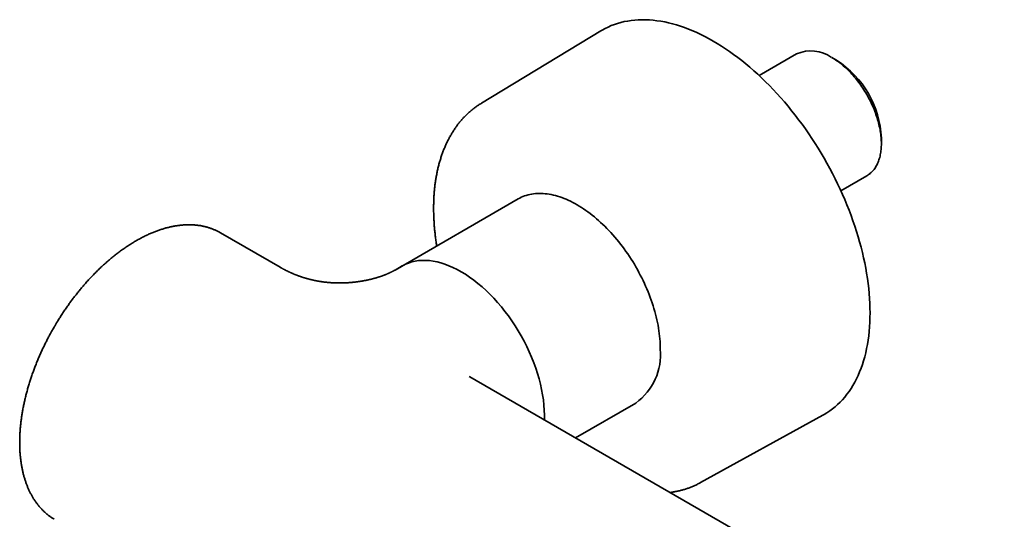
# Model space of a CAD drawing. Header units: millimetres. Extents: x 8 to 935, y 12 to 397.
# Tile 7 of 10: x 663 to 807, y 190 to 263. Entities that reach past the tile are written whole.
import ezdxf

# ---------------------------------------------------------------- set-up
doc = ezdxf.new("R2010")
doc.units = ezdxf.units.MM

msp = doc.modelspace()

# ---------------------------------------------------------------- linework, layer by layer
at = {"color": 7, "linetype": 'Continuous', "lineweight": 35}
for p, q in [((747.73, 261.47), (730.24, 250.89)), ((776.38, 258.09), (770.9, 254.93)), ((782.24, 257.17), (781.53, 257.58)), ((788.81, 244.97), (788.81, 245.78)), ((782.87, 238.05), (786.68, 240.25)), ((735.6, 236.86), (717.57, 226.45)), ((692.01, 231.9), (691.91, 231.96)), ((700.75, 226.85), (692.01, 231.9)), ((718.63, 227.06), (717.57, 226.45)), ((728.52, 210.82), (728.41, 210.88)), ((806.82, 165.62), (728.52, 210.82)), ((744.01, 201.88), (752.85, 206.98)), ((762.32, 195.32), (780.23, 205.18))]:
    msp.add_line(p, q, dxfattribs=at)
at = {"color": 7, "linetype": 'Continuous', "lineweight": 35, "flags": 128}
for points in [[(747.73, 261.47), (747.92, 261.58), (748.35, 261.82), (748.79, 262.03), (749.24, 262.23), (749.71, 262.41), (750.18, 262.56), (750.66, 262.7), (751.15, 262.82), (751.65, 262.91), (752.16, 262.99), (752.68, 263.05), (753.2, 263.09), (753.74, 263.1), (754.28, 263.1), (754.82, 263.07), (755.38, 263.03), (755.93, 262.96), (756.5, 262.88), (757.07, 262.77), (757.64, 262.65), (758.22, 262.5), (758.81, 262.33), (759.39, 262.15), (759.98, 261.94), (760.57, 261.72), (761.17, 261.48), (761.77, 261.21), (762.37, 260.93), (762.97, 260.63), (763.57, 260.31), (764.17, 259.97), (764.77, 259.61), (765.37, 259.24), (765.97, 258.85), (766.57, 258.44), (767.17, 258.01), (767.76, 257.57), (768.36, 257.11), (768.95, 256.63), (769.53, 256.14), (770.12, 255.63), (770.7, 255.11), (771.27, 254.57), (771.84, 254.02), (772.41, 253.45), (772.96, 252.87), (773.52, 252.28), (774.06, 251.67), (774.6, 251.06), (775.14, 250.42), (775.66, 249.78), (776.18, 249.13), (776.69, 248.46), (777.19, 247.79), (777.68, 247.1), (778.16, 246.41), (778.63, 245.71), (779.09, 245), (779.55, 244.28), (779.99, 243.55), (780.42, 242.82), (780.84, 242.08), (781.25, 241.33), (781.64, 240.58), (782.03, 239.82), (782.4, 239.06), (782.76, 238.3), (783.11, 237.53), (783.44, 236.76), (783.76, 235.99), (784.07, 235.21), (784.37, 234.44), (784.65, 233.66), (784.91, 232.88), (785.16, 232.11), (785.4, 231.33), (785.62, 230.56), (785.83, 229.79), (786.03, 229.02), (786.2, 228.25), (786.37, 227.49), (786.52, 226.73), (786.65, 225.97), (786.77, 225.22), (786.87, 224.48), (786.95, 223.74), (787.02, 223.01), (787.08, 222.29), (787.12, 221.57), (787.14, 220.87), (787.15, 220.17)], [(786.68, 240.25), (786.68, 240.25), (786.81, 240.33), (786.94, 240.42), (787.07, 240.51), (787.19, 240.61), (787.31, 240.71), (787.42, 240.83), (787.53, 240.94), (787.64, 241.06), (787.74, 241.19), (787.84, 241.32), (787.93, 241.46), (788.02, 241.61), (788.1, 241.75), (788.18, 241.91), (788.26, 242.07), (788.33, 242.23), (788.39, 242.4), (788.46, 242.57), (788.51, 242.75), (788.56, 242.93), (788.61, 243.12), (788.65, 243.31), (788.69, 243.5), (788.72, 243.7), (788.75, 243.9), (788.77, 244.11), (788.79, 244.32), (788.8, 244.53), (788.81, 244.75), (788.81, 244.97), (788.81, 245.19), (788.8, 245.41), (788.79, 245.64), (788.77, 245.87), (788.75, 246.1), (788.72, 246.33), (788.69, 246.57), (788.65, 246.81), (788.61, 247.05), (788.56, 247.29), (788.51, 247.53), (788.46, 247.77), (788.39, 248.01), (788.33, 248.26), (788.26, 248.5), (788.18, 248.75), (788.1, 249), (788.02, 249.24), (787.93, 249.49), (787.84, 249.73), (787.74, 249.98), (787.64, 250.22), (787.53, 250.47), (787.42, 250.71), (787.31, 250.95), (787.19, 251.2), (787.07, 251.44), (786.94, 251.67), (786.81, 251.91), (786.68, 252.14), (786.54, 252.38), (786.4, 252.61), (786.26, 252.83), (786.11, 253.06), (785.96, 253.28), (785.81, 253.5), (785.65, 253.72), (785.5, 253.93), (785.33, 254.14), (785.17, 254.35), (785, 254.56), (784.84, 254.76), (784.66, 254.95), (784.49, 255.14), (784.32, 255.33), (784.14, 255.52), (783.96, 255.69), (783.78, 255.87), (783.6, 256.04), (783.41, 256.21), (783.23, 256.37), (783.04, 256.52), (782.86, 256.67), (782.67, 256.82), (782.48, 256.96), (782.29, 257.09), (782.1, 257.22), (781.91, 257.35), (781.72, 257.47), (781.53, 257.58)], [(756.43, 214.88), (756.42, 215.25), (756.41, 215.63), (756.39, 216.01), (756.36, 216.39), (756.32, 216.78), (756.28, 217.17), (756.22, 217.56), (756.16, 217.96), (756.09, 218.36), (756.01, 218.77), (755.92, 219.17), (755.83, 219.58), (755.73, 219.99), (755.62, 220.4), (755.5, 220.81), (755.37, 221.22), (755.24, 221.63), (755.1, 222.04), (754.95, 222.45), (754.79, 222.87), (754.63, 223.28), (754.46, 223.69), (754.28, 224.1), (754.1, 224.5), (753.91, 224.91), (753.71, 225.31), (753.5, 225.71), (753.29, 226.11), (753.08, 226.51), (752.85, 226.9), (752.63, 227.29), (752.39, 227.68), (752.15, 228.06), (751.91, 228.44), (751.65, 228.81), (751.4, 229.18), (751.14, 229.54), (750.87, 229.9), (750.6, 230.25), (750.33, 230.6), (750.05, 230.94), (749.77, 231.27), (749.48, 231.6), (749.19, 231.93), (748.9, 232.24), (748.6, 232.55), (748.3, 232.85), (748, 233.14), (747.69, 233.43), (747.39, 233.7), (747.08, 233.97), (746.77, 234.24), (746.45, 234.49), (746.14, 234.73), (745.82, 234.97), (745.5, 235.19), (745.19, 235.41), (744.87, 235.62), (744.55, 235.82), (744.23, 236.01), (743.91, 236.19), (743.59, 236.36), (743.27, 236.52), (742.95, 236.67), (742.64, 236.81), (742.32, 236.94), (742.01, 237.05), (741.69, 237.16), (741.38, 237.26), (741.07, 237.35), (740.76, 237.43), (740.46, 237.49), (740.16, 237.55), (739.86, 237.59), (739.56, 237.63), (739.27, 237.65), (738.98, 237.67), (738.69, 237.67), (738.41, 237.66), (738.13, 237.64), (737.86, 237.61), (737.59, 237.57), (737.32, 237.52), (737.06, 237.46), (736.8, 237.38), (736.55, 237.3), (736.31, 237.21), (736.07, 237.1), (735.83, 236.99), (735.6, 236.86)], [(787.15, 220.17), (787.14, 219.48), (787.12, 218.8), (787.08, 218.13), (787.02, 217.47), (786.95, 216.82), (786.87, 216.18), (786.77, 215.55), (786.65, 214.94), (786.52, 214.34), (786.37, 213.75), (786.2, 213.18), (786.03, 212.62), (785.83, 212.07), (785.62, 211.54), (785.4, 211.02), (785.16, 210.52), (784.91, 210.03), (784.65, 209.56), (784.37, 209.11), (784.07, 208.68), (783.76, 208.26), (783.44, 207.85), (783.11, 207.47), (782.76, 207.1), (782.4, 206.75), (782.03, 206.42), (781.64, 206.11), (781.25, 205.82), (780.84, 205.54), (780.42, 205.29), (780.23, 205.18)]]:
    msp.add_lwpolyline(points, dxfattribs=at)
at = {"color": 7, "linetype": 'Continuous', "lineweight": 35}
for centre, radius, start, end in [((778.51, 253.36), 5.18, 54.4092, 114.2803), ((774.53, 245.13), 14.29, 2.6055, 57.3945), ((747.78, 214.03), 8.68, 305.718, 5.5942)]:
    msp.add_arc(centre, radius, start, end, dxfattribs=at)
for start_param, end_param in [(5.497868, 6.283186), (3.886339, 5.497868)]:
    msp.add_ellipse((727.26, 212.12), major_axis=(-8.62, 14.94), ratio=0.577382, start_param=start_param, end_param=end_param, dxfattribs=at)
for points, knots in [([(730.24, 250.89), (730.2, 250.86), (730.09, 250.79), (729.91, 250.68), (729.7, 250.54), (729.5, 250.4), (729.3, 250.26), (729.1, 250.11), (728.91, 249.95), (728.71, 249.8), (728.53, 249.63), (728.34, 249.47), (728.16, 249.3), (727.98, 249.12), (727.8, 248.94), (727.62, 248.76), (727.45, 248.57), (727.28, 248.38), (727.12, 248.19), (726.95, 247.99), (726.79, 247.79), (726.64, 247.58), (726.48, 247.37), (726.33, 247.15), (726.19, 246.93), (726.04, 246.71), (725.9, 246.48), (725.77, 246.25), (725.63, 246.02), (725.5, 245.78), (725.38, 245.54), (725.25, 245.3), (725.13, 245.05), (725.01, 244.79), (724.9, 244.54), (724.79, 244.28), (724.69, 244.01), (724.58, 243.75), (724.48, 243.48), (724.39, 243.21), (724.3, 242.93), (724.21, 242.65), (724.12, 242.37), (724.04, 242.08), (723.97, 241.79), (723.89, 241.5), (723.82, 241.21), (723.76, 240.91), (723.7, 240.61), (723.64, 240.31), (723.58, 240), (723.53, 239.69), (723.49, 239.38), (723.44, 239.07), (723.4, 238.75), (723.37, 238.43), (723.34, 238.11), (723.31, 237.79), (723.29, 237.46), (723.26, 237.14), (723.25, 236.81), (723.24, 236.48), (723.23, 236.14), (723.22, 235.81), (723.22, 235.47), (723.22, 235.13), (723.23, 234.79), (723.24, 234.45), (723.25, 234.1), (723.27, 233.76), (723.29, 233.41), (723.31, 233.06), (723.34, 232.71), (723.37, 232.36), (723.41, 232.01), (723.45, 231.65), (723.49, 231.3), (723.54, 230.94), (723.59, 230.58), (723.64, 230.26), (723.67, 230.06), (723.68, 229.98)], [0, 0, 0, 0, 0.007333, 0.019592, 0.031853, 0.044118, 0.056389, 0.068666, 0.080951, 0.093247, 0.105553, 0.117872, 0.130205, 0.142554, 0.154918, 0.1673, 0.179701, 0.19212, 0.20456, 0.217021, 0.229503, 0.242007, 0.254534, 0.267083, 0.279655, 0.29225, 0.304868, 0.317509, 0.330172, 0.342858, 0.355567, 0.368296, 0.381047, 0.393819, 0.406611, 0.419422, 0.432251, 0.445098, 0.457962, 0.470843, 0.483739, 0.496649, 0.509573, 0.522509, 0.535458, 0.548418, 0.561388, 0.574367, 0.587355, 0.600351, 0.613354, 0.626363, 0.639378, 0.652398, 0.665423, 0.678451, 0.691482, 0.704517, 0.717553, 0.730591, 0.743631, 0.756671, 0.769712, 0.782753, 0.795794, 0.808834, 0.821873, 0.834911, 0.847948, 0.860983, 0.874017, 0.887049, 0.900079, 0.913107, 0.926133, 0.939156, 0.952177, 0.965196, 0.978212, 0.991225, 1, 1, 1, 1]), ([(691.91, 231.96), (691.88, 231.97), (691.8, 232.02), (691.66, 232.09), (691.47, 232.19), (691.28, 232.27), (691.09, 232.36), (690.9, 232.44), (690.71, 232.51), (690.51, 232.58), (690.31, 232.65), (690.11, 232.71), (689.9, 232.77), (689.69, 232.82), (689.48, 232.87), (689.27, 232.91), (689.06, 232.95), (688.84, 232.98), (688.62, 233.01), (688.4, 233.03), (688.18, 233.05), (687.96, 233.07), (687.73, 233.08), (687.5, 233.08), (687.27, 233.08), (687.04, 233.08), (686.81, 233.07), (686.57, 233.05), (686.33, 233.03), (686.1, 233.01), (685.86, 232.98), (685.61, 232.94), (685.37, 232.91), (685.13, 232.86), (684.88, 232.81), (684.64, 232.76), (684.39, 232.7), (684.14, 232.64), (683.89, 232.57), (683.64, 232.49), (683.39, 232.42), (683.14, 232.33), (682.88, 232.25), (682.63, 232.15), (682.38, 232.06), (682.12, 231.95), (681.87, 231.85), (681.61, 231.74), (681.35, 231.62), (681.1, 231.5), (680.84, 231.38), (680.58, 231.25), (680.33, 231.11), (680.07, 230.97), (679.81, 230.83), (679.56, 230.68), (679.3, 230.53), (679.04, 230.37), (678.78, 230.21), (678.53, 230.05), (678.27, 229.88), (678.02, 229.7), (677.76, 229.53), (677.5, 229.35), (677.25, 229.16), (677, 228.97), (676.74, 228.77), (676.49, 228.58), (676.24, 228.37), (675.98, 228.17), (675.73, 227.96), (675.48, 227.74), (675.23, 227.52), (674.99, 227.3), (674.74, 227.08), (674.49, 226.85), (674.25, 226.61), (674, 226.38), (673.76, 226.14), (673.52, 225.89), (673.28, 225.64), (673.04, 225.39), (672.8, 225.14), (672.56, 224.88), (672.33, 224.62), (672.1, 224.36), (671.88, 224.1), (671.66, 223.85), (671.45, 223.59), (671.24, 223.34), (671.04, 223.09), (670.84, 222.84), (670.64, 222.58), (670.44, 222.32), (670.25, 222.06), (670.05, 221.8), (669.86, 221.54), (669.67, 221.27), (669.48, 221.01), (669.3, 220.74), (669.11, 220.47), (668.93, 220.2), (668.75, 219.93), (668.58, 219.66), (668.41, 219.39), (668.24, 219.12), (668.08, 218.86), (667.94, 218.63), (667.82, 218.43), (667.7, 218.23), (667.62, 218.09), (667.57, 218.01)], [0, 0, 0, 0, 0.0035059, 0.0126077, 0.0217191, 0.0308407, 0.0399732, 0.0491174, 0.0582737, 0.0674427, 0.076625, 0.0858209, 0.0950308, 0.1042551, 0.1134939, 0.1227475, 0.132016, 0.1412994, 0.1505977, 0.1599107, 0.1692384, 0.1785804, 0.1879366, 0.1973065, 0.2066898, 0.2160862, 0.2254951, 0.234916, 0.2443486, 0.2537921, 0.2632462, 0.2727103, 0.2821838, 0.2916662, 0.301157, 0.3106557, 0.3201616, 0.3296745, 0.3391936, 0.3487187, 0.3582493, 0.367785, 0.3773253, 0.38687, 0.3964186, 0.405971, 0.4155267, 0.4250856, 0.4346475, 0.444212, 0.4537791, 0.4633486, 0.4729203, 0.4824942, 0.4920701, 0.501648, 0.5112279, 0.5208097, 0.5303935, 0.5399792, 0.549567, 0.559157, 0.5687492, 0.5783437, 0.5879408, 0.5975405, 0.6071431, 0.6167489, 0.6263579, 0.6359707, 0.6455874, 0.6552084, 0.6648341, 0.6744649, 0.6841013, 0.6937439, 0.7033932, 0.7130498, 0.7227145, 0.7323881, 0.7420715, 0.7517656, 0.7614717, 0.771191, 0.780925, 0.7906754, 0.7994406, 0.8092005, 0.8179617, 0.8267215, 0.835479, 0.8442338, 0.8529856, 0.861734, 0.8704784, 0.879218, 0.8879519, 0.8966787, 0.9053967, 0.9141033, 0.9227948, 0.9314656, 0.9401068, 0.948703, 0.9572256, 0.9656146, 0.9737188, 0.9814144, 0.9868573, 0.9924308, 1, 1, 1, 1]), ([(717.57, 226.45), (717.57, 226.45), (717.56, 226.44), (717.54, 226.43), (717.51, 226.42), (717.5, 226.41), (717.48, 226.4), (717.46, 226.39), (717.44, 226.37), (717.41, 226.36), (717.39, 226.35), (717.37, 226.34), (717.35, 226.33), (717.32, 226.31), (717.29, 226.3), (717.26, 226.28), (717.22, 226.26), (717.17, 226.23), (717.12, 226.2), (717.06, 226.18), (717.01, 226.15), (716.96, 226.13), (716.92, 226.11), (716.89, 226.09), (716.87, 226.08), (716.84, 226.07), (716.82, 226.06), (716.8, 226.05), (716.77, 226.04), (716.76, 226.03), (716.74, 226.02), (716.71, 226.01), (716.68, 226), (716.66, 225.98), (716.64, 225.98), (716.62, 225.97), (716.59, 225.95), (716.54, 225.93), (716.49, 225.91), (716.44, 225.89), (716.39, 225.87), (716.33, 225.84), (716.28, 225.82), (716.23, 225.8), (716.18, 225.78), (716.12, 225.76), (716.07, 225.74), (716.03, 225.72), (715.99, 225.7), (715.94, 225.69), (715.9, 225.67), (715.85, 225.65), (715.82, 225.64), (715.78, 225.63), (715.74, 225.61), (715.69, 225.59), (715.62, 225.57), (715.53, 225.54), (715.43, 225.5), (715.32, 225.47), (715.22, 225.43), (715.11, 225.4), (715, 225.37), (714.89, 225.33), (714.79, 225.3), (714.71, 225.28), (714.61, 225.25), (714.52, 225.23), (714.43, 225.2), (714.33, 225.18), (714.23, 225.15), (714.13, 225.12), (714.02, 225.1), (713.92, 225.07), (713.82, 225.05), (713.72, 225.03), (713.6, 225), (713.46, 224.97), (713.3, 224.94), (713.14, 224.91), (712.99, 224.88), (712.85, 224.85), (712.73, 224.83), (712.65, 224.82), (712.57, 224.81), (712.51, 224.8), (712.46, 224.79), (712.43, 224.78), (712.4, 224.78), (712.36, 224.77), (712.3, 224.77), (712.24, 224.76), (712.16, 224.75), (712.08, 224.73), (711.98, 224.72), (711.87, 224.71), (711.77, 224.69), (711.66, 224.68), (711.57, 224.67), (711.49, 224.66), (711.43, 224.66), (711.38, 224.65), (711.33, 224.65), (711.29, 224.64), (711.25, 224.64), (711.2, 224.63), (711.14, 224.63), (711.06, 224.62), (710.98, 224.62), (710.88, 224.61), (710.79, 224.6), (710.7, 224.6), (710.61, 224.59), (710.51, 224.58), (710.41, 224.58), (710.31, 224.57), (710.22, 224.57), (710.13, 224.57), (710.06, 224.56), (710.01, 224.56), (709.97, 224.56), (709.95, 224.56), (709.92, 224.56), (709.9, 224.56), (709.88, 224.56), (709.84, 224.56), (709.79, 224.56), (709.74, 224.56), (709.67, 224.56), (709.61, 224.56), (709.55, 224.56), (709.5, 224.56), (709.44, 224.56), (709.36, 224.56), (709.28, 224.56), (709.2, 224.56), (709.11, 224.56), (709.01, 224.56), (708.9, 224.56), (708.78, 224.57), (708.67, 224.57), (708.55, 224.58), (708.44, 224.58), (708.32, 224.59), (708.21, 224.6), (708.1, 224.6), (708, 224.61), (707.91, 224.62), (707.83, 224.63), (707.75, 224.63), (707.68, 224.64), (707.62, 224.65), (707.56, 224.65), (707.5, 224.66), (707.43, 224.66), (707.38, 224.67), (707.33, 224.68), (707.27, 224.68), (707.2, 224.69), (707.11, 224.7), (707.01, 224.72), (706.92, 224.73), (706.82, 224.74), (706.73, 224.76), (706.65, 224.77), (706.56, 224.78), (706.48, 224.8), (706.39, 224.81), (706.3, 224.83), (706.21, 224.84), (706.13, 224.86), (706.06, 224.87), (705.99, 224.88), (705.91, 224.9), (705.83, 224.92), (705.75, 224.93), (705.68, 224.95), (705.61, 224.96), (705.55, 224.98), (705.47, 224.99), (705.38, 225.02), (705.28, 225.04), (705.19, 225.06), (705.1, 225.08), (705.01, 225.11), (704.92, 225.13), (704.83, 225.15), (704.74, 225.18), (704.67, 225.2), (704.61, 225.21), (704.56, 225.23), (704.52, 225.24), (704.48, 225.25), (704.43, 225.27), (704.37, 225.29), (704.29, 225.31), (704.21, 225.33), (704.13, 225.36), (704.06, 225.38), (703.99, 225.4), (703.94, 225.42), (703.89, 225.44), (703.85, 225.45), (703.81, 225.47), (703.75, 225.48), (703.69, 225.5), (703.62, 225.53), (703.56, 225.55), (703.49, 225.58), (703.42, 225.6), (703.35, 225.63), (703.29, 225.65), (703.24, 225.67), (703.19, 225.69), (703.12, 225.71), (703.04, 225.75), (702.95, 225.78), (702.86, 225.82), (702.78, 225.85), (702.71, 225.88), (702.65, 225.91), (702.6, 225.93), (702.55, 225.95), (702.48, 225.98), (702.42, 226), (702.36, 226.03), (702.32, 226.05), (702.28, 226.07), (702.24, 226.08), (702.21, 226.1), (702.16, 226.12), (702.11, 226.14), (702.07, 226.17), (702.02, 226.19), (701.98, 226.21), (701.92, 226.24), (701.84, 226.27), (701.76, 226.31), (701.68, 226.36), (701.6, 226.39), (701.54, 226.43), (701.49, 226.45), (701.45, 226.47), (701.42, 226.49), (701.39, 226.5), (701.35, 226.53), (701.28, 226.56), (701.2, 226.6), (701.1, 226.66), (701, 226.72), (700.88, 226.78), (700.79, 226.83), (700.75, 226.85)], [0, 0, 0, 0, 0.001369, 0.004562, 0.007236, 0.009358, 0.011019, 0.013382, 0.016405, 0.019527, 0.021907, 0.023981, 0.026413, 0.029384, 0.032859, 0.036817, 0.040807, 0.045745, 0.052607, 0.058988, 0.063789, 0.068357, 0.075153, 0.077057, 0.078891, 0.081236, 0.084057, 0.086625, 0.088652, 0.090272, 0.09229, 0.094977, 0.097867, 0.100156, 0.101834, 0.103681, 0.106133, 0.111584, 0.116205, 0.120372, 0.125991, 0.1311, 0.135073, 0.139549, 0.14444, 0.149646, 0.15449, 0.15792, 0.16119, 0.164804, 0.169192, 0.172752, 0.175763, 0.178317, 0.181189, 0.18455, 0.191561, 0.198149, 0.206923, 0.214305, 0.222325, 0.230023, 0.238144, 0.246935, 0.252983, 0.258918, 0.265626, 0.271844, 0.277939, 0.284496, 0.291111, 0.298151, 0.305285, 0.311741, 0.317509, 0.32423, 0.331406, 0.340494, 0.350126, 0.359681, 0.369159, 0.37828, 0.384005, 0.389173, 0.393784, 0.397782, 0.399799, 0.401401, 0.403148, 0.405527, 0.408539, 0.412184, 0.416462, 0.421373, 0.426912, 0.43246, 0.439061, 0.444909, 0.450006, 0.454169, 0.457647, 0.460509, 0.462899, 0.464568, 0.466731, 0.469494, 0.472855, 0.4769, 0.481568, 0.4867, 0.491728, 0.496599, 0.501314, 0.505873, 0.511437, 0.516751, 0.521813, 0.526595, 0.530687, 0.532626, 0.534307, 0.535732, 0.536899, 0.537824, 0.539056, 0.540875, 0.543279, 0.546267, 0.549576, 0.552711, 0.555661, 0.558426, 0.561007, 0.565313, 0.569438, 0.573463, 0.578131, 0.583015, 0.58835, 0.594193, 0.600125, 0.605549, 0.611387, 0.617168, 0.622811, 0.628332, 0.632764, 0.63722, 0.641051, 0.644765, 0.64865, 0.651132, 0.653953, 0.657113, 0.660527, 0.663418, 0.665603, 0.667391, 0.671341, 0.676035, 0.680765, 0.685475, 0.689977, 0.694246, 0.698417, 0.702522, 0.706517, 0.710572, 0.715202, 0.719693, 0.723445, 0.726861, 0.72974, 0.733602, 0.737863, 0.741687, 0.74521, 0.748194, 0.750868, 0.754793, 0.759305, 0.764168, 0.768732, 0.773077, 0.777347, 0.781623, 0.785992, 0.790949, 0.794119, 0.796888, 0.799253, 0.801211, 0.802969, 0.805198, 0.808497, 0.812488, 0.8166, 0.820629, 0.823984, 0.827279, 0.830247, 0.83257, 0.834318, 0.836425, 0.839004, 0.842157, 0.845727, 0.849156, 0.852396, 0.856254, 0.859795, 0.86275, 0.864996, 0.867384, 0.870721, 0.875009, 0.88014, 0.884846, 0.889124, 0.892924, 0.896036, 0.898139, 0.900813, 0.904185, 0.90775, 0.910794, 0.913312, 0.915301, 0.91692, 0.918865, 0.921222, 0.923938, 0.926621, 0.928766, 0.930896, 0.934312, 0.938468, 0.94299, 0.94764, 0.95242, 0.955547, 0.95817, 0.960197, 0.961735, 0.963415, 0.965338, 0.969375, 0.974131, 0.979552, 0.985643, 0.992442, 1, 1, 1, 1]), ([(667.57, 218.01), (667.52, 217.9), (667.43, 217.76), (667.31, 217.55), (667.21, 217.36), (667.09, 217.14), (666.96, 216.91), (666.83, 216.66), (666.7, 216.41), (666.56, 216.14), (666.42, 215.87), (666.29, 215.6), (666.15, 215.32), (666.02, 215.04), (665.88, 214.75), (665.75, 214.46), (665.62, 214.17), (665.49, 213.88), (665.36, 213.59), (665.24, 213.29), (665.11, 212.99), (664.99, 212.69), (664.88, 212.39), (664.76, 212.09), (664.65, 211.79), (664.54, 211.48), (664.43, 211.18), (664.32, 210.88), (664.22, 210.57), (664.12, 210.27), (664.03, 209.96), (663.93, 209.65), (663.84, 209.35), (663.75, 209.04), (663.67, 208.74), (663.59, 208.43), (663.51, 208.12), (663.43, 207.82), (663.36, 207.51), (663.29, 207.21), (663.22, 206.9), (663.16, 206.6), (663.1, 206.3), (663.04, 206), (662.99, 205.69), (662.94, 205.39), (662.89, 205.09), (662.85, 204.8), (662.81, 204.5), (662.77, 204.2), (662.74, 203.91), (662.71, 203.61), (662.68, 203.32), (662.66, 203.03), (662.64, 202.74), (662.62, 202.45), (662.61, 202.16), (662.6, 201.88), (662.59, 201.59), (662.59, 201.31), (662.59, 201.03), (662.59, 200.75), (662.6, 200.48), (662.61, 200.2), (662.62, 199.93), (662.64, 199.66), (662.66, 199.39), (662.69, 199.13), (662.72, 198.86), (662.75, 198.6), (662.78, 198.34), (662.82, 198.09), (662.86, 197.83), (662.91, 197.58), (662.96, 197.33), (663.01, 197.08), (663.06, 196.84), (663.12, 196.6), (663.18, 196.36), (663.25, 196.13), (663.32, 195.89), (663.39, 195.66), (663.47, 195.44), (663.55, 195.21), (663.63, 194.99), (663.71, 194.77), (663.8, 194.56), (663.9, 194.35), (663.99, 194.14), (664.09, 193.94), (664.19, 193.73), (664.3, 193.54), (664.41, 193.34), (664.52, 193.15), (664.63, 192.96), (664.75, 192.78), (664.87, 192.6), (665, 192.42), (665.13, 192.25), (665.26, 192.08), (665.39, 191.91), (665.53, 191.75), (665.67, 191.59), (665.81, 191.44), (665.96, 191.29), (666.1, 191.14), (666.26, 191), (666.41, 190.86), (666.57, 190.73), (666.73, 190.6), (666.89, 190.47), (667.06, 190.35), (667.23, 190.23), (667.4, 190.12), (667.54, 190.03), (667.63, 189.97), (667.66, 189.96)], [0, 0, 0, 0, 0.009288, 0.01313, 0.019499, 0.026127, 0.033249, 0.04069, 0.048381, 0.056266, 0.064305, 0.072468, 0.080734, 0.089086, 0.09751, 0.105995, 0.114534, 0.123118, 0.131743, 0.140404, 0.149097, 0.157818, 0.166564, 0.175333, 0.184123, 0.192931, 0.201757, 0.210598, 0.219453, 0.228322, 0.237203, 0.246096, 0.254998, 0.263911, 0.272832, 0.281762, 0.2907, 0.299645, 0.308598, 0.317556, 0.326521, 0.335492, 0.344468, 0.353449, 0.362435, 0.371426, 0.380421, 0.38942, 0.398423, 0.40743, 0.416441, 0.425455, 0.434472, 0.443492, 0.452516, 0.461542, 0.47057, 0.479602, 0.488636, 0.497672, 0.50671, 0.515751, 0.524793, 0.533838, 0.542884, 0.551932, 0.560982, 0.570033, 0.579085, 0.588139, 0.597194, 0.60625, 0.615307, 0.624364, 0.633423, 0.642481, 0.651541, 0.6606, 0.66966, 0.67872, 0.687779, 0.696839, 0.705898, 0.714956, 0.724014, 0.733071, 0.742127, 0.751182, 0.760236, 0.769288, 0.77834, 0.78739, 0.796438, 0.805485, 0.814531, 0.823575, 0.832618, 0.84166, 0.8507, 0.85974, 0.868779, 0.877818, 0.886856, 0.895895, 0.904934, 0.913974, 0.923016, 0.93206, 0.941107, 0.950157, 0.959212, 0.96827, 0.977335, 0.986405, 0.995482, 1, 1, 1, 1]), ([(757.86, 193.88), (757.9, 193.89), (758.03, 193.91), (758.25, 193.94), (758.5, 193.98), (758.75, 194.03), (759, 194.08), (759.25, 194.14), (759.5, 194.2), (759.74, 194.27), (759.98, 194.34), (760.22, 194.41), (760.46, 194.49), (760.69, 194.58), (760.92, 194.67), (761.15, 194.76), (761.38, 194.86), (761.61, 194.96), (761.83, 195.07), (762.05, 195.18), (762.21, 195.26), (762.3, 195.31), (762.32, 195.32)], [0, 0, 0, 0, 0.026786, 0.080814, 0.134744, 0.188579, 0.242319, 0.295969, 0.349531, 0.403009, 0.456407, 0.509729, 0.56298, 0.616166, 0.669291, 0.722361, 0.775382, 0.828361, 0.881305, 0.934219, 0.98711, 1, 1, 1, 1])]:
    msp.add_open_spline(points, degree=3, knots=knots, dxfattribs=at)

doc.saveas('drawing.dxf')
